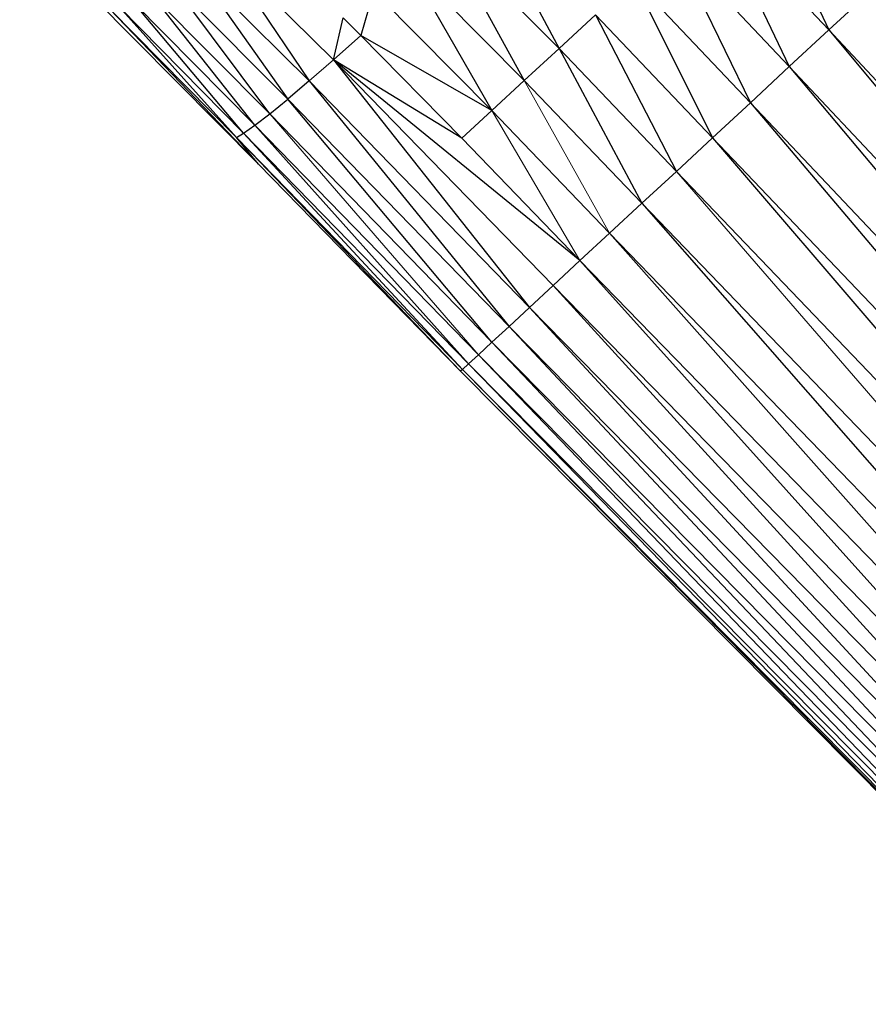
# Paper-space layout '_Left' of a CAD drawing. Header units: millimetres. Extents: x 1 to 464, y 0 to 650.
# Tile 30 of 50: x 29 to 54, y 469 to 498. Entities that reach past the tile are written whole.
import ezdxf

# ---------------------------------------------------------------- set-up
doc = ezdxf.new("R2010")
doc.units = ezdxf.units.MM

psp = doc.layouts.new('_Left')

# ---------------------------------------------------------------- linework, layer by layer
at = {"color": 7, "linetype": 'Continuous', "lineweight": 25}
for p, q in [((50.788, 502.053), (52.986, 497.386)), ((42.825, 501.244), (45.152, 496.848)), ((49.617, 500.971), (52.986, 497.386)), ((49.617, 500.971), (51.836, 496.321)), ((36.423, 493.493), (29.495, 500.495)), ((41.749, 500.279), (45.152, 496.848)), ((41.749, 500.279), (44.143, 495.917)), ((38.601, 496.524), (35.301, 499.772)), ((35.301, 499.772), (37.895, 495.905)), ((48.458, 499.9), (51.836, 496.321)), ((48.458, 499.9), (50.708, 495.275)), ((37.895, 495.905), (34.571, 499.212)), ((34.571, 499.212), (37.279, 495.378)), ((40.727, 499.366), (44.143, 495.917)), ((40.727, 499.366), (43.198, 495.046)), ((47.32, 498.849), (50.708, 495.275)), ((47.32, 498.849), (49.612, 494.259)), ((33.916, 498.754), (37.279, 495.378)), ((36.752, 494.948), (33.916, 498.754)), ((33.33, 498.407), (36.752, 494.948)), ((36.319, 494.621), (33.33, 498.407)), ((39.77, 498.515), (39.395, 497.23)), ((39.77, 498.515), (43.198, 495.046)), ((54.146, 498.462), (52.986, 497.386)), ((35.785, 494.26), (32.108, 497.988)), ((36.423, 493.493), (32.108, 497.988)), ((32.394, 498.044), (35.992, 494.393)), ((35.785, 494.26), (32.394, 498.044)), ((35.992, 494.393), (32.813, 498.175)), ((38.601, 496.524), (38.889, 497.734)), ((39.395, 497.23), (38.889, 497.734)), ((46.214, 497.828), (45.152, 496.848)), ((46.214, 497.828), (49.612, 494.259)), ((46.214, 497.828), (48.558, 493.282)), ((39.395, 497.23), (38.601, 496.524)), ((43.198, 495.046), (39.395, 497.23)), ((42.329, 494.245), (39.395, 497.23)), ((52.986, 497.386), (51.836, 496.321)), ((52.986, 497.386), (70.628, 478.474)), ((52.986, 497.386), (69.54, 477.466)), ((45.152, 496.848), (48.558, 493.282)), ((45.152, 496.848), (47.558, 492.355)), ((42.329, 494.245), (38.601, 496.524)), ((45.76, 490.689), (38.601, 496.524)), ((44.982, 489.968), (38.601, 496.524)), ((38.601, 496.524), (44.294, 489.331)), ((51.836, 496.321), (50.708, 495.275)), ((51.836, 496.321), (69.54, 477.466)), ((51.836, 496.321), (68.473, 476.477)), ((37.895, 495.905), (37.279, 495.378)), ((44.294, 489.331), (37.895, 495.905)), ((37.895, 495.905), (43.7, 488.78)), ((44.143, 495.917), (43.198, 495.046)), ((44.143, 495.917), (47.558, 492.355)), ((36.752, 494.948), (37.279, 495.378)), ((37.279, 495.378), (43.7, 488.78)), ((43.204, 488.321), (37.279, 495.378)), ((50.708, 495.275), (49.612, 494.259)), ((50.708, 495.275), (68.473, 476.477)), ((50.708, 495.275), (67.436, 475.515)), ((36.319, 494.621), (36.752, 494.948)), ((36.752, 494.948), (43.204, 488.321)), ((43.198, 495.046), (42.329, 494.245)), ((43.198, 495.046), (46.621, 491.488)), ((35.992, 494.393), (36.319, 494.621)), ((36.319, 494.621), (42.811, 487.957)), ((42.525, 487.692), (36.319, 494.621)), ((35.785, 494.26), (35.992, 494.393)), ((42.351, 487.53), (35.785, 494.26)), ((36.423, 493.493), (35.785, 494.26)), ((42.293, 487.476), (35.785, 494.26)), ((35.992, 494.393), (42.525, 487.692)), ((42.351, 487.53), (35.992, 494.393)), ((49.612, 494.259), (48.558, 493.282)), ((49.612, 494.259), (67.436, 475.515)), ((49.612, 494.259), (66.439, 474.592)), ((45.76, 490.689), (42.329, 494.245)), ((42.293, 487.476), (36.423, 493.493)), ((48.558, 493.282), (47.558, 492.355)), ((48.558, 493.282), (66.439, 474.592)), ((47.558, 492.355), (46.621, 491.488)), ((47.558, 492.355), (65.492, 473.714)), ((47.558, 492.355), (64.606, 472.893)), ((46.621, 491.488), (45.76, 490.689)), ((46.621, 491.488), (64.606, 472.893)), ((46.621, 491.488), (63.791, 472.138)), ((45.76, 490.689), (44.982, 489.968)), ((45.76, 490.689), (63.791, 472.138)), ((45.76, 490.689), (63.055, 471.456)), ((44.982, 489.968), (44.294, 489.331)), ((63.055, 471.456), (44.982, 489.968)), ((62.404, 470.853), (44.982, 489.968)), ((44.294, 489.331), (43.7, 488.78)), ((62.404, 470.853), (44.294, 489.331)), ((44.294, 489.331), (61.842, 470.332)), ((43.7, 488.78), (43.204, 488.321)), ((43.7, 488.78), (61.373, 469.897)), ((43.204, 488.321), (42.811, 487.957)), ((61.373, 469.897), (43.204, 488.321)), ((43.204, 488.321), (61.002, 469.553)), ((42.525, 487.692), (42.351, 487.53)), ((42.811, 487.957), (42.525, 487.692)), ((60.731, 469.302), (42.525, 487.692)), ((42.525, 487.692), (60.567, 469.15)), ((61.002, 469.553), (42.811, 487.957)), ((42.811, 487.957), (60.731, 469.302)), ((42.351, 487.53), (42.293, 487.476)), ((60.567, 469.15), (42.351, 487.53)), ((42.351, 487.53), (60.512, 469.099))]:
    psp.add_line(p, q, dxfattribs=at)
at = {"color": 142, "linetype": 'Continuous', "lineweight": 18, "true_color": 0x0080c0}
for p, q in [((32.813, 498.175), (36.319, 494.621)), ((45.152, 496.848), (44.143, 495.917)), ((38.601, 496.524), (37.895, 495.905)), ((44.143, 495.917), (46.621, 491.488)), ((42.811, 487.957), (36.752, 494.948)), ((43.198, 495.046), (45.76, 490.689)), ((48.558, 493.282), (65.492, 473.714)), ((61.842, 470.332), (43.7, 488.78)), ((60.512, 469.099), (42.293, 487.476))]:
    psp.add_line(p, q, dxfattribs=at)

doc.saveas('drawing.dxf')
